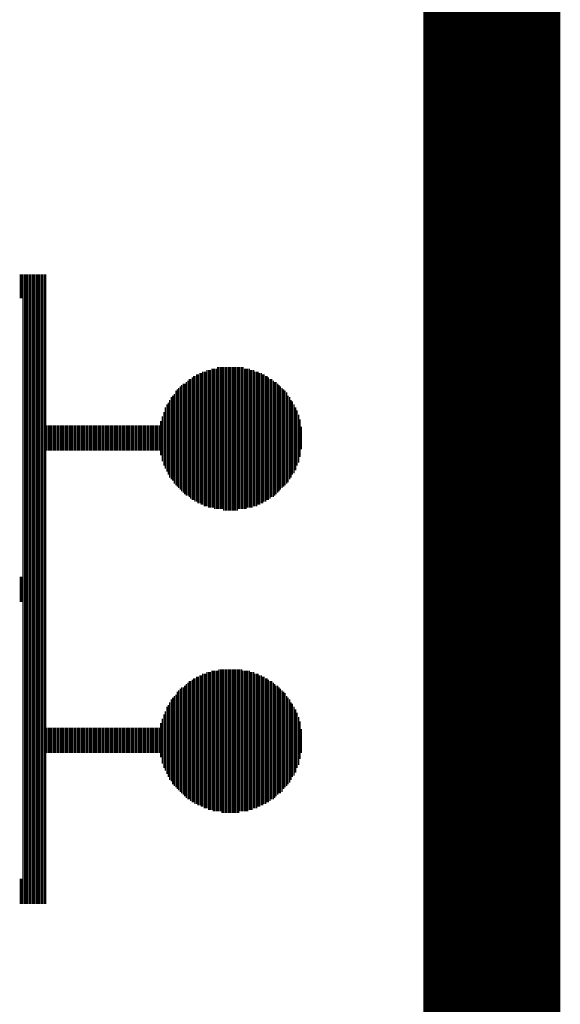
# Model space of a CAD drawing. Extents: x -3.7 to 63.4, y -6.5 to 53.7.
# Tile 39 of 74: x 59.4 to 63.4, y 9 to 16.3. Entities that reach past the tile are written whole.
import ezdxf

# ---------------------------------------------------------------- set-up
doc = ezdxf.new("R2010")
doc.units = 0
doc.layers.add('PI_5_CLICK_SHIELD_V100A_GKO', color=9, linetype='CONTINUOUS')
doc.layers.add('PI_5_CLICK_SHIELD_V100A_GTO', color=11, linetype='CONTINUOUS')

msp = doc.modelspace()

# ---------------------------------------------------------------- linework, layer by layer
at = {"layer": 'PI_5_CLICK_SHIELD_V100A_GKO', "const_width": 0.127}
msp.add_lwpolyline([(63.21044, -3.3147), (63.21044, 50.50028)], dxfattribs=at)
at = {"layer": 'PI_5_CLICK_SHIELD_V100A_GTO'}
for points, const_width in [([(62.9158, -3.32486), (62.9158, 50.4952)], 1.016), ([(59.42076, 14.23924), (59.42076, 14.41704)], 0.01016), ([(59.43092, 14.23924), (59.43092, 14.41704)], 0.01016), ([(59.44108, 9.74852), (59.44108, 14.41704)], 0.01016), ([(59.45378, 9.74852), (59.45378, 14.41704)], 0.01016), ([(59.46394, 9.74852), (59.46394, 14.41704)], 0.01016), ([(59.4741, 9.74852), (59.4741, 14.41704)], 0.01016), ([(59.4868, 9.74852), (59.4868, 14.41704)], 0.01016), ([(59.49696, 9.74852), (59.49696, 14.41704)], 0.01016), ([(59.50966, 9.74852), (59.50966, 14.41704)], 0.01016), ([(59.51982, 9.74852), (59.51982, 14.41704)], 0.01016), ([(59.52998, 9.74852), (59.52998, 14.41704)], 0.01016), ([(59.54268, 9.74852), (59.54268, 14.41704)], 0.01016), ([(59.55284, 9.74852), (59.55284, 14.41704)], 0.01016), ([(59.563, 9.74852), (59.563, 14.41704)], 0.01016), ([(59.5757, 9.74852), (59.5757, 14.41704)], 0.01016), ([(59.58586, 9.74852), (59.58586, 14.41704)], 0.01016), ([(59.59856, 9.74852), (59.59856, 14.41704)], 0.01016), ([(59.60872, 9.74852), (59.60872, 14.41704)], 0.01016), ([(60.84062, 12.6873), (60.84062, 13.71854)], 0.01016), ([(60.85078, 12.6873), (60.85078, 13.71854)], 0.01016), ([(60.86094, 12.67714), (60.86094, 13.71854)], 0.01016), ([(60.87364, 12.67714), (60.87364, 13.71854)], 0.01016), ([(60.8838, 12.67714), (60.8838, 13.7287)], 0.01016), ([(60.89396, 12.67714), (60.89396, 13.7287)], 0.01016), ([(60.90666, 12.67714), (60.90666, 13.7287)], 0.01016), ([(60.91682, 12.67714), (60.91682, 13.7287)], 0.01016), ([(60.92698, 12.66444), (60.92698, 13.7287)], 0.01016), ([(60.93968, 12.66444), (60.93968, 13.7287)], 0.01016), ([(60.94984, 12.66444), (60.94984, 13.7287)], 0.01016), ([(60.96254, 12.66444), (60.96254, 13.7287)], 0.01016), ([(60.9727, 12.66444), (60.9727, 13.7287)], 0.01016), ([(60.98286, 12.66444), (60.98286, 13.7287)], 0.01016), ([(60.99556, 12.66444), (60.99556, 13.7287)], 0.01016), ([(61.00572, 12.66444), (61.00572, 13.7287)], 0.01016), ([(61.01588, 12.66444), (61.01588, 13.7287)], 0.01016), ([(61.02858, 12.66444), (61.02858, 13.7287)], 0.01016), ([(61.03874, 12.67714), (61.03874, 13.7287)], 0.01016), ([(61.0489, 12.67714), (61.0489, 13.7287)], 0.01016), ([(61.0616, 12.67714), (61.0616, 13.7287)], 0.01016), ([(61.07176, 12.67714), (61.07176, 13.7287)], 0.01016), ([(61.08446, 12.67714), (61.08446, 13.71854)], 0.01016), ([(61.09462, 12.67714), (61.09462, 13.71854)], 0.01016), ([(61.10478, 12.6873), (61.10478, 13.71854)], 0.01016), ([(61.11748, 12.6873), (61.11748, 13.71854)], 0.01016), ([(60.69584, 12.74318), (60.69584, 13.6525)], 0.01016), ([(60.706, 12.74318), (60.706, 13.66266)], 0.01016), ([(60.71616, 12.73048), (60.71616, 13.66266)], 0.01016), ([(60.72886, 12.73048), (60.72886, 13.67536)], 0.01016), ([(60.73902, 12.72032), (60.73902, 13.67536)], 0.01016), ([(60.75172, 12.72032), (60.75172, 13.68552)], 0.01016), ([(60.76188, 12.71016), (60.76188, 13.68552)], 0.01016), ([(60.77204, 12.71016), (60.77204, 13.69568)], 0.01016), ([(60.78474, 12.69746), (60.78474, 13.69568)], 0.01016), ([(60.7949, 12.69746), (60.7949, 13.69568)], 0.01016), ([(60.80506, 12.69746), (60.80506, 13.70838)], 0.01016), ([(60.81776, 12.6873), (60.81776, 13.70838)], 0.01016), ([(60.82792, 12.6873), (60.82792, 13.70838)], 0.01016), ([(61.12764, 12.6873), (61.12764, 13.70838)], 0.01016), ([(61.1378, 12.6873), (61.1378, 13.70838)], 0.01016), ([(61.1505, 12.69746), (61.1505, 13.70838)], 0.01016), ([(61.16066, 12.69746), (61.16066, 13.69568)], 0.01016), ([(61.17336, 12.69746), (61.17336, 13.69568)], 0.01016), ([(61.18352, 12.71016), (61.18352, 13.69568)], 0.01016), ([(61.19368, 12.71016), (61.19368, 13.68552)], 0.01016), ([(61.20638, 12.72032), (61.20638, 13.68552)], 0.01016), ([(61.21654, 12.72032), (61.21654, 13.67536)], 0.01016), ([(61.2267, 12.73048), (61.2267, 13.67536)], 0.01016), ([(61.2394, 12.73048), (61.2394, 13.66266)], 0.01016), ([(61.24956, 12.74318), (61.24956, 13.66266)], 0.01016), ([(61.25972, 12.74318), (61.25972, 13.6525)], 0.01016), ([(60.59424, 12.83208), (60.59424, 13.57376)], 0.01016), ([(60.60694, 12.81938), (60.60694, 13.58646)], 0.01016), ([(60.6171, 12.80922), (60.6171, 13.59662)], 0.01016), ([(60.6298, 12.79906), (60.6298, 13.60678)], 0.01016), ([(60.63996, 12.78636), (60.63996, 13.60678)], 0.01016), ([(60.65012, 12.7762), (60.65012, 13.61948)], 0.01016), ([(60.66282, 12.7762), (60.66282, 13.62964)], 0.01016), ([(60.67298, 12.76604), (60.67298, 13.6398)], 0.01016), ([(60.68314, 12.75334), (60.68314, 13.6398)], 0.01016), ([(61.27242, 12.75334), (61.27242, 13.6398)], 0.01016), ([(61.28258, 12.76604), (61.28258, 13.6398)], 0.01016), ([(61.29528, 12.76604), (61.29528, 13.62964)], 0.01016), ([(61.30544, 12.7762), (61.30544, 13.61948)], 0.01016), ([(61.3156, 12.78636), (61.3156, 13.61948)], 0.01016), ([(61.3283, 12.79906), (61.3283, 13.60678)], 0.01016), ([(61.33846, 12.80922), (61.33846, 13.59662)], 0.01016), ([(61.34862, 12.81938), (61.34862, 13.58646)], 0.01016), ([(61.36132, 12.83208), (61.36132, 13.57376)], 0.01016), ([(60.5409, 12.89812), (60.5409, 13.50772)], 0.01016), ([(60.55106, 12.88796), (60.55106, 13.51788)], 0.01016), ([(60.56122, 12.8651), (60.56122, 13.53058)], 0.01016), ([(60.57392, 12.8524), (60.57392, 13.55344)], 0.01016), ([(60.58408, 12.84224), (60.58408, 13.5636)], 0.01016), ([(61.37148, 12.84224), (61.37148, 13.5636)], 0.01016), ([(61.38164, 12.8524), (61.38164, 13.55344)], 0.01016), ([(61.39434, 12.8651), (61.39434, 13.54074)], 0.01016), ([(61.4045, 12.87526), (61.4045, 13.51788)], 0.01016), ([(61.4172, 12.89812), (61.4172, 13.50772)], 0.01016), ([(60.49518, 12.97686), (60.49518, 13.43152)], 0.01016), ([(60.50788, 12.954), (60.50788, 13.45184)], 0.01016), ([(60.51804, 12.93114), (60.51804, 13.46454)], 0.01016), ([(60.5282, 12.90828), (60.5282, 13.48486)], 0.01016), ([(61.42736, 12.90828), (61.42736, 13.48486)], 0.01016), ([(61.43752, 12.93114), (61.43752, 13.4747)], 0.01016), ([(61.45022, 12.9413), (61.45022, 13.45184)], 0.01016), ([(61.46038, 12.96416), (61.46038, 13.43152)], 0.01016), ([(60.47232, 13.0302), (60.47232, 13.36294)], 0.01016), ([(60.48502, 12.99718), (60.48502, 13.39596)], 0.01016), ([(61.47054, 12.99718), (61.47054, 13.40866)], 0.01016), ([(61.48324, 13.02004), (61.48324, 13.37564)], 0.01016), ([(59.61888, 13.10894), (59.61888, 13.2969)], 0.01016), ([(59.63158, 13.10894), (59.63158, 13.2969)], 0.01016), ([(59.64174, 13.10894), (59.64174, 13.2969)], 0.01016), ([(59.6519, 13.10894), (59.6519, 13.2969)], 0.01016), ([(59.6646, 13.10894), (59.6646, 13.2969)], 0.01016), ([(59.67476, 13.10894), (59.67476, 13.2969)], 0.01016), ([(59.68492, 13.10894), (59.68492, 13.2969)], 0.01016), ([(59.69762, 13.10894), (59.69762, 13.2969)], 0.01016), ([(59.70778, 13.10894), (59.70778, 13.2969)], 0.01016), ([(59.72048, 13.10894), (59.72048, 13.2969)], 0.01016), ([(59.73064, 13.10894), (59.73064, 13.2969)], 0.01016), ([(59.7408, 13.10894), (59.7408, 13.2969)], 0.01016), ([(59.7535, 13.10894), (59.7535, 13.2969)], 0.01016), ([(59.76366, 13.10894), (59.76366, 13.2969)], 0.01016), ([(59.77382, 13.10894), (59.77382, 13.2969)], 0.01016), ([(59.78652, 13.10894), (59.78652, 13.2969)], 0.01016), ([(59.79668, 13.10894), (59.79668, 13.2969)], 0.01016), ([(59.80684, 13.10894), (59.80684, 13.2969)], 0.01016), ([(59.81954, 13.10894), (59.81954, 13.2969)], 0.01016), ([(59.8297, 13.10894), (59.8297, 13.2969)], 0.01016), ([(59.8424, 13.10894), (59.8424, 13.2969)], 0.01016), ([(59.85256, 13.10894), (59.85256, 13.2969)], 0.01016), ([(59.86272, 13.10894), (59.86272, 13.2969)], 0.01016), ([(59.87542, 13.10894), (59.87542, 13.2969)], 0.01016), ([(59.88558, 13.10894), (59.88558, 13.2969)], 0.01016), ([(59.89574, 13.10894), (59.89574, 13.2969)], 0.01016), ([(59.90844, 13.10894), (59.90844, 13.2969)], 0.01016), ([(59.9186, 13.10894), (59.9186, 13.2969)], 0.01016), ([(59.9313, 13.10894), (59.9313, 13.2969)], 0.01016), ([(59.94146, 13.10894), (59.94146, 13.2969)], 0.01016), ([(59.95162, 13.10894), (59.95162, 13.2969)], 0.01016), ([(59.96432, 13.10894), (59.96432, 13.2969)], 0.01016), ([(59.97448, 13.10894), (59.97448, 13.2969)], 0.01016), ([(59.98464, 13.10894), (59.98464, 13.2969)], 0.01016), ([(59.99734, 13.10894), (59.99734, 13.2969)], 0.01016), ([(60.0075, 13.10894), (60.0075, 13.2969)], 0.01016), ([(60.01766, 13.10894), (60.01766, 13.2969)], 0.01016), ([(60.03036, 13.10894), (60.03036, 13.2969)], 0.01016), ([(60.04052, 13.10894), (60.04052, 13.2969)], 0.01016), ([(60.05322, 13.10894), (60.05322, 13.2969)], 0.01016), ([(60.06338, 13.10894), (60.06338, 13.2969)], 0.01016), ([(60.07354, 13.10894), (60.07354, 13.2969)], 0.01016), ([(60.08624, 13.10894), (60.08624, 13.2969)], 0.01016), ([(60.0964, 13.10894), (60.0964, 13.2969)], 0.01016), ([(60.10656, 13.10894), (60.10656, 13.2969)], 0.01016), ([(60.11926, 13.10894), (60.11926, 13.2969)], 0.01016), ([(60.12942, 13.10894), (60.12942, 13.2969)], 0.01016), ([(60.13958, 13.10894), (60.13958, 13.2969)], 0.01016), ([(60.15228, 13.10894), (60.15228, 13.2969)], 0.01016), ([(60.16244, 13.10894), (60.16244, 13.2969)], 0.01016), ([(60.17514, 13.10894), (60.17514, 13.2969)], 0.01016), ([(60.1853, 13.10894), (60.1853, 13.2969)], 0.01016), ([(60.19546, 13.10894), (60.19546, 13.2969)], 0.01016), ([(60.20816, 13.10894), (60.20816, 13.2969)], 0.01016), ([(60.21832, 13.10894), (60.21832, 13.2969)], 0.01016), ([(60.22848, 13.10894), (60.22848, 13.2969)], 0.01016), ([(60.24118, 13.10894), (60.24118, 13.2969)], 0.01016), ([(60.25134, 13.10894), (60.25134, 13.2969)], 0.01016), ([(60.2615, 13.10894), (60.2615, 13.2969)], 0.01016), ([(60.2742, 13.10894), (60.2742, 13.2969)], 0.01016), ([(60.28436, 13.10894), (60.28436, 13.2969)], 0.01016), ([(60.29706, 13.10894), (60.29706, 13.2969)], 0.01016), ([(60.30722, 13.10894), (60.30722, 13.2969)], 0.01016), ([(60.31738, 13.10894), (60.31738, 13.2969)], 0.01016), ([(60.33008, 13.10894), (60.33008, 13.2969)], 0.01016), ([(60.34024, 13.10894), (60.34024, 13.2969)], 0.01016), ([(60.3504, 13.10894), (60.3504, 13.2969)], 0.01016), ([(60.3631, 13.10894), (60.3631, 13.2969)], 0.01016), ([(60.37326, 13.10894), (60.37326, 13.2969)], 0.01016), ([(60.38596, 13.10894), (60.38596, 13.2969)], 0.01016), ([(60.39612, 13.10894), (60.39612, 13.2969)], 0.01016), ([(60.40628, 13.10894), (60.40628, 13.2969)], 0.01016), ([(60.41898, 13.10894), (60.41898, 13.2969)], 0.01016), ([(60.42914, 13.10894), (60.42914, 13.2969)], 0.01016), ([(60.4393, 13.10894), (60.4393, 13.2969)], 0.01016), ([(60.452, 13.10894), (60.452, 13.2969)], 0.01016), ([(60.46216, 13.07592), (60.46216, 13.32992)], 0.01016), ([(61.4934, 13.06322), (61.4934, 13.34262)], 0.01016), ([(61.50356, 13.1191), (61.50356, 13.28674)], 0.01016), ([(59.42076, 11.9888), (59.42076, 12.17676)], 0.01016), ([(59.43092, 11.9888), (59.43092, 12.17676)], 0.01016), ([(60.77204, 10.46988), (60.77204, 11.4554)], 0.01016), ([(60.78474, 10.45718), (60.78474, 11.4554)], 0.01016), ([(60.7949, 10.45718), (60.7949, 11.4554)], 0.01016), ([(60.80506, 10.45718), (60.80506, 11.4681)], 0.01016), ([(60.81776, 10.44702), (60.81776, 11.4681)], 0.01016), ([(60.82792, 10.44702), (60.82792, 11.4681)], 0.01016), ([(60.84062, 10.44702), (60.84062, 11.47826)], 0.01016), ([(60.85078, 10.43686), (60.85078, 11.47826)], 0.01016), ([(60.86094, 10.43686), (60.86094, 11.47826)], 0.01016), ([(60.87364, 10.43686), (60.87364, 11.47826)], 0.01016), ([(60.8838, 10.43686), (60.8838, 11.47826)], 0.01016), ([(60.89396, 10.43686), (60.89396, 11.48842)], 0.01016), ([(60.90666, 10.43686), (60.90666, 11.48842)], 0.01016), ([(60.91682, 10.42416), (60.91682, 11.48842)], 0.01016), ([(60.92698, 10.42416), (60.92698, 11.48842)], 0.01016), ([(60.93968, 10.42416), (60.93968, 11.48842)], 0.01016), ([(60.94984, 10.42416), (60.94984, 11.48842)], 0.01016), ([(60.96254, 10.42416), (60.96254, 11.48842)], 0.01016), ([(60.9727, 10.42416), (60.9727, 11.48842)], 0.01016), ([(60.98286, 10.42416), (60.98286, 11.48842)], 0.01016), ([(60.99556, 10.42416), (60.99556, 11.48842)], 0.01016), ([(61.00572, 10.42416), (61.00572, 11.48842)], 0.01016), ([(61.01588, 10.42416), (61.01588, 11.48842)], 0.01016), ([(61.02858, 10.42416), (61.02858, 11.48842)], 0.01016), ([(61.03874, 10.42416), (61.03874, 11.48842)], 0.01016), ([(61.0489, 10.43686), (61.0489, 11.48842)], 0.01016), ([(61.0616, 10.43686), (61.0616, 11.48842)], 0.01016), ([(61.07176, 10.43686), (61.07176, 11.47826)], 0.01016), ([(61.08446, 10.43686), (61.08446, 11.47826)], 0.01016), ([(61.09462, 10.43686), (61.09462, 11.47826)], 0.01016), ([(61.10478, 10.43686), (61.10478, 11.47826)], 0.01016), ([(61.11748, 10.44702), (61.11748, 11.47826)], 0.01016), ([(61.12764, 10.44702), (61.12764, 11.4681)], 0.01016), ([(61.1378, 10.44702), (61.1378, 11.4681)], 0.01016), ([(61.1505, 10.45718), (61.1505, 11.4681)], 0.01016), ([(61.16066, 10.45718), (61.16066, 11.4554)], 0.01016), ([(61.17336, 10.45718), (61.17336, 11.4554)], 0.01016), ([(61.18352, 10.46988), (61.18352, 11.4554)], 0.01016), ([(60.66282, 10.52576), (60.66282, 11.38936)], 0.01016), ([(60.67298, 10.52576), (60.67298, 11.40206)], 0.01016), ([(60.68314, 10.51306), (60.68314, 11.40206)], 0.01016), ([(60.69584, 10.5029), (60.69584, 11.41222)], 0.01016), ([(60.706, 10.5029), (60.706, 11.42238)], 0.01016), ([(60.71616, 10.4902), (60.71616, 11.42238)], 0.01016), ([(60.72886, 10.4902), (60.72886, 11.43508)], 0.01016), ([(60.73902, 10.48004), (60.73902, 11.43508)], 0.01016), ([(60.75172, 10.48004), (60.75172, 11.44524)], 0.01016), ([(60.76188, 10.46988), (60.76188, 11.44524)], 0.01016), ([(61.19368, 10.46988), (61.19368, 11.44524)], 0.01016), ([(61.20638, 10.48004), (61.20638, 11.44524)], 0.01016), ([(61.21654, 10.48004), (61.21654, 11.43508)], 0.01016), ([(61.2267, 10.4902), (61.2267, 11.43508)], 0.01016), ([(61.2394, 10.4902), (61.2394, 11.42238)], 0.01016), ([(61.24956, 10.5029), (61.24956, 11.42238)], 0.01016), ([(61.25972, 10.5029), (61.25972, 11.41222)], 0.01016), ([(61.27242, 10.51306), (61.27242, 11.40206)], 0.01016), ([(61.28258, 10.52576), (61.28258, 11.40206)], 0.01016), ([(61.29528, 10.52576), (61.29528, 11.38936)], 0.01016), ([(60.58408, 10.60196), (60.58408, 11.32332)], 0.01016), ([(60.59424, 10.5918), (60.59424, 11.33348)], 0.01016), ([(60.60694, 10.5791), (60.60694, 11.34618)], 0.01016), ([(60.6171, 10.56894), (60.6171, 11.35634)], 0.01016), ([(60.6298, 10.55878), (60.6298, 11.35634)], 0.01016), ([(60.63996, 10.54608), (60.63996, 11.3665)], 0.01016), ([(60.65012, 10.53592), (60.65012, 11.3792)], 0.01016), ([(61.30544, 10.53592), (61.30544, 11.3792)], 0.01016), ([(61.3156, 10.54608), (61.3156, 11.3665)], 0.01016), ([(61.3283, 10.55878), (61.3283, 11.3665)], 0.01016), ([(61.33846, 10.56894), (61.33846, 11.35634)], 0.01016), ([(61.34862, 10.56894), (61.34862, 11.34618)], 0.01016), ([(61.36132, 10.5791), (61.36132, 11.33348)], 0.01016), ([(61.37148, 10.60196), (61.37148, 11.32332)], 0.01016), ([(61.38164, 10.61466), (61.38164, 11.31316)], 0.01016), ([(60.5282, 10.668), (60.5282, 11.24458)], 0.01016), ([(60.5409, 10.65784), (60.5409, 11.26744)], 0.01016), ([(60.55106, 10.63498), (60.55106, 11.2776)], 0.01016), ([(60.56122, 10.62482), (60.56122, 11.2903)], 0.01016), ([(60.57392, 10.61466), (60.57392, 11.30046)], 0.01016), ([(61.39434, 10.62482), (61.39434, 11.2903)], 0.01016), ([(61.4045, 10.63498), (61.4045, 11.2776)], 0.01016), ([(61.4172, 10.64768), (61.4172, 11.26744)], 0.01016), ([(61.42736, 10.668), (61.42736, 11.24458)], 0.01016), ([(60.49518, 10.73658), (60.49518, 11.17854)], 0.01016), ([(60.50788, 10.71372), (60.50788, 11.21156)], 0.01016), ([(60.51804, 10.69086), (60.51804, 11.22426)], 0.01016), ([(61.43752, 10.69086), (61.43752, 11.23442)], 0.01016), ([(61.45022, 10.70102), (61.45022, 11.21156)], 0.01016), ([(61.46038, 10.72388), (61.46038, 11.19124)], 0.01016), ([(61.47054, 10.7569), (61.47054, 11.16838)], 0.01016), ([(60.46216, 10.83564), (60.46216, 11.08964)], 0.01016), ([(60.47232, 10.78992), (60.47232, 11.12266)], 0.01016), ([(60.48502, 10.7569), (60.48502, 11.15568)], 0.01016), ([(61.48324, 10.77976), (61.48324, 11.13536)], 0.01016), ([(61.4934, 10.82294), (61.4934, 11.10234)], 0.01016), ([(59.61888, 10.86866), (59.61888, 11.05662)], 0.01016), ([(59.63158, 10.86866), (59.63158, 11.05662)], 0.01016), ([(59.64174, 10.86866), (59.64174, 11.05662)], 0.01016), ([(59.6519, 10.86866), (59.6519, 11.05662)], 0.01016), ([(59.6646, 10.86866), (59.6646, 11.05662)], 0.01016), ([(59.67476, 10.86866), (59.67476, 11.05662)], 0.01016), ([(59.68492, 10.86866), (59.68492, 11.05662)], 0.01016), ([(59.69762, 10.86866), (59.69762, 11.05662)], 0.01016), ([(59.70778, 10.86866), (59.70778, 11.05662)], 0.01016), ([(59.72048, 10.86866), (59.72048, 11.05662)], 0.01016), ([(59.73064, 10.86866), (59.73064, 11.05662)], 0.01016), ([(59.7408, 10.86866), (59.7408, 11.05662)], 0.01016), ([(59.7535, 10.86866), (59.7535, 11.05662)], 0.01016), ([(59.76366, 10.86866), (59.76366, 11.05662)], 0.01016), ([(59.77382, 10.86866), (59.77382, 11.05662)], 0.01016), ([(59.78652, 10.86866), (59.78652, 11.05662)], 0.01016), ([(59.79668, 10.86866), (59.79668, 11.05662)], 0.01016), ([(59.80684, 10.86866), (59.80684, 11.05662)], 0.01016), ([(59.81954, 10.86866), (59.81954, 11.05662)], 0.01016), ([(59.8297, 10.86866), (59.8297, 11.05662)], 0.01016), ([(59.8424, 10.86866), (59.8424, 11.05662)], 0.01016), ([(59.85256, 10.86866), (59.85256, 11.05662)], 0.01016), ([(59.86272, 10.86866), (59.86272, 11.05662)], 0.01016), ([(59.87542, 10.86866), (59.87542, 11.05662)], 0.01016), ([(59.88558, 10.86866), (59.88558, 11.05662)], 0.01016), ([(59.89574, 10.86866), (59.89574, 11.05662)], 0.01016), ([(59.90844, 10.86866), (59.90844, 11.05662)], 0.01016), ([(59.9186, 10.86866), (59.9186, 11.05662)], 0.01016), ([(59.9313, 10.86866), (59.9313, 11.05662)], 0.01016), ([(59.94146, 10.86866), (59.94146, 11.05662)], 0.01016), ([(59.95162, 10.86866), (59.95162, 11.05662)], 0.01016), ([(59.96432, 10.86866), (59.96432, 11.05662)], 0.01016), ([(59.97448, 10.86866), (59.97448, 11.05662)], 0.01016), ([(59.98464, 10.86866), (59.98464, 11.05662)], 0.01016), ([(59.99734, 10.86866), (59.99734, 11.05662)], 0.01016), ([(60.0075, 10.86866), (60.0075, 11.05662)], 0.01016), ([(60.01766, 10.86866), (60.01766, 11.05662)], 0.01016), ([(60.03036, 10.86866), (60.03036, 11.05662)], 0.01016), ([(60.04052, 10.86866), (60.04052, 11.05662)], 0.01016), ([(60.05322, 10.86866), (60.05322, 11.05662)], 0.01016), ([(60.06338, 10.86866), (60.06338, 11.05662)], 0.01016), ([(60.07354, 10.86866), (60.07354, 11.05662)], 0.01016), ([(60.08624, 10.86866), (60.08624, 11.05662)], 0.01016), ([(60.0964, 10.86866), (60.0964, 11.05662)], 0.01016), ([(60.10656, 10.86866), (60.10656, 11.05662)], 0.01016), ([(60.11926, 10.86866), (60.11926, 11.05662)], 0.01016), ([(60.12942, 10.86866), (60.12942, 11.05662)], 0.01016), ([(60.13958, 10.86866), (60.13958, 11.05662)], 0.01016), ([(60.15228, 10.86866), (60.15228, 11.05662)], 0.01016), ([(60.16244, 10.86866), (60.16244, 11.05662)], 0.01016), ([(60.17514, 10.86866), (60.17514, 11.05662)], 0.01016), ([(60.1853, 10.86866), (60.1853, 11.05662)], 0.01016), ([(60.19546, 10.86866), (60.19546, 11.05662)], 0.01016), ([(60.20816, 10.86866), (60.20816, 11.05662)], 0.01016), ([(60.21832, 10.86866), (60.21832, 11.05662)], 0.01016), ([(60.22848, 10.86866), (60.22848, 11.05662)], 0.01016), ([(60.24118, 10.86866), (60.24118, 11.05662)], 0.01016), ([(60.25134, 10.86866), (60.25134, 11.05662)], 0.01016), ([(60.2615, 10.86866), (60.2615, 11.05662)], 0.01016), ([(60.2742, 10.86866), (60.2742, 11.05662)], 0.01016), ([(60.28436, 10.86866), (60.28436, 11.05662)], 0.01016), ([(60.29706, 10.86866), (60.29706, 11.05662)], 0.01016), ([(60.30722, 10.86866), (60.30722, 11.05662)], 0.01016), ([(60.31738, 10.86866), (60.31738, 11.05662)], 0.01016), ([(60.33008, 10.86866), (60.33008, 11.05662)], 0.01016), ([(60.34024, 10.86866), (60.34024, 11.05662)], 0.01016), ([(60.3504, 10.86866), (60.3504, 11.05662)], 0.01016), ([(60.3631, 10.86866), (60.3631, 11.05662)], 0.01016), ([(60.37326, 10.86866), (60.37326, 11.05662)], 0.01016), ([(60.38596, 10.86866), (60.38596, 11.05662)], 0.01016), ([(60.39612, 10.86866), (60.39612, 11.05662)], 0.01016), ([(60.40628, 10.86866), (60.40628, 11.05662)], 0.01016), ([(60.41898, 10.86866), (60.41898, 11.05662)], 0.01016), ([(60.42914, 10.86866), (60.42914, 11.05662)], 0.01016), ([(60.4393, 10.86866), (60.4393, 11.05662)], 0.01016), ([(60.452, 10.86866), (60.452, 11.05662)], 0.01016), ([(61.50356, 10.86866), (61.50356, 11.04646)], 0.01016), ([(59.42076, 9.74852), (59.42076, 9.93648)], 0.01016), ([(59.43092, 9.74852), (59.43092, 9.93648)], 0.01016)]:
    msp.add_lwpolyline(points, dxfattribs=dict(at, const_width=const_width))

doc.saveas('drawing.dxf')
